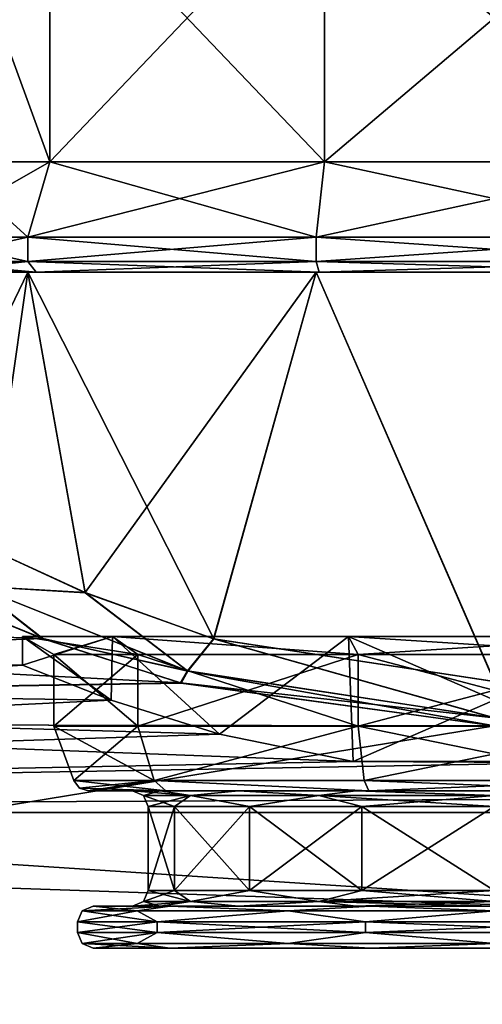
# Model space of a CAD drawing. Header units: metres. Extents: x -150 to 150, y -127 to 84.
# Tile 7 of 35: x -85.55 to -76.73, y 14.53 to 33.31. Entities that reach past the tile are written whole.
import ezdxf

# ---------------------------------------------------------------- set-up
doc = ezdxf.new("R2010")
doc.units = ezdxf.units.M
doc.layers.add('solid_26009713_SW0001', color=7, linetype='CONTINUOUS')

msp = doc.modelspace()

# ---------------------------------------------------------------- linework, layer by layer
at = {"layer": 'solid_26009713_SW0001'}
for points in [[(-84.976486, 36.099998, -6.158501), (-84.97644, 30.6, -6.158563), (-86.977501, 30.6)], [(-84.976486, 36.099998, -6.158501), (-86.977501, 30.6), (-86.977501, 36.099998)], [(-84.97644, 30.6, 6.158563), (-86.977501, 36.099998), (-86.977501, 30.6)], [(-84.976486, 36.099998, 6.158501), (-86.977501, 36.099998), (-84.97644, 30.6, 6.158563)], [(-84.976486, 36.099998, -6.158501), (-79.73774, 36.099998, -9.964689), (-84.97644, 30.6, -6.158563)], [(-84.976486, 36.099998, 6.158501), (-84.97644, 30.6, 6.158563), (-79.737823, 30.6, 9.964662)], [(-79.73774, 36.099998, 9.964689), (-84.976486, 36.099998, 6.158501), (-79.737823, 30.6, 9.964662)], [(-79.73774, 36.099998, -9.964689), (-79.737823, 30.6, -9.964662), (-84.97644, 30.6, -6.158563)], [(-73.26226, 36.099998, -9.964689), (-73.262177, 30.6, -9.964662), (-79.737823, 30.6, -9.964662)], [(-79.73774, 36.099998, -9.964689), (-73.26226, 36.099998, -9.964689), (-79.737823, 30.6, -9.964662)], [(-79.73774, 36.099998, 9.964689), (-79.737823, 30.6, 9.964662), (-73.262177, 30.6, 9.964662)], [(-73.26226, 36.099998, 9.964689), (-79.73774, 36.099998, 9.964689), (-73.262177, 30.6, 9.964662)], [(-84.97644, 30.6, -6.158563), (-85.39917, 29.164444, -6.465666), (-87.5, 29.164444)], [(-86.977501, 30.6), (-87.5, 29.164444), (-85.39917, 29.164444, 6.465666)], [(-86.977501, 30.6), (-84.97644, 30.6, -6.158563), (-87.5, 29.164444)], [(-84.97644, 30.6, 6.158563), (-86.977501, 30.6), (-85.39917, 29.164444, 6.465666)], [(-79.737823, 30.6, -9.964662), (-79.899246, 29.164444, -10.461602), (-85.39917, 29.164444, -6.465666)], [(-84.97644, 30.6, -6.158563), (-79.737823, 30.6, -9.964662), (-85.39917, 29.164444, -6.465666)], [(-84.97644, 30.6, 6.158563), (-85.39917, 29.164444, 6.465666), (-79.899246, 29.164444, 10.461602)], [(-79.737823, 30.6, 9.964662), (-84.97644, 30.6, 6.158563), (-79.899246, 29.164444, 10.461602)], [(-73.262177, 30.6, -9.964662), (-73.100754, 29.164444, -10.461602), (-79.899246, 29.164444, -10.461602)], [(-79.737823, 30.6, -9.964662), (-73.262177, 30.6, -9.964662), (-79.899246, 29.164444, -10.461602)], [(-79.737823, 30.6, 9.964662), (-79.899246, 29.164444, 10.461602), (-73.100754, 29.164444, 10.461602)], [(-73.262177, 30.6, 9.964662), (-79.737823, 30.6, 9.964662), (-73.100754, 29.164444, 10.461602)], [(-87.5, 28.700001), (-87.5, 29.164444), (-85.39917, 29.164444, -6.465666)], [(-85.399185, 28.700001, -6.465639), (-87.5, 28.700001), (-85.39917, 29.164444, -6.465666)], [(-85.399185, 28.700001, 6.465639), (-87.5, 29.164444), (-87.5, 28.700001)], [(-85.399185, 28.700001, 6.465639), (-85.39917, 29.164444, 6.465666), (-87.5, 29.164444)], [(-85.399185, 28.700001, -6.465639), (-85.39917, 29.164444, -6.465666), (-79.899246, 29.164444, -10.461602)], [(-79.899185, 28.700001, -10.461622), (-85.399185, 28.700001, -6.465639), (-79.899246, 29.164444, -10.461602)], [(-85.399185, 28.700001, 6.465639), (-79.899185, 28.700001, 10.461622), (-85.39917, 29.164444, 6.465666)], [(-79.899185, 28.700001, 10.461622), (-79.899246, 29.164444, 10.461602), (-85.39917, 29.164444, 6.465666)], [(-79.899185, 28.700001, -10.461622), (-79.899246, 29.164444, -10.461602), (-73.100754, 29.164444, -10.461602)], [(-73.100815, 28.700001, 10.461622), (-73.100754, 29.164444, 10.461602), (-79.899246, 29.164444, 10.461602)], [(-79.899185, 28.700001, 10.461622), (-73.100815, 28.700001, 10.461622), (-79.899246, 29.164444, 10.461602)], [(-73.100815, 28.700001, -10.461622), (-79.899185, 28.700001, -10.461622), (-73.100754, 29.164444, -10.461602)], [(-85.399185, 28.700001, 6.465639), (-87.5, 28.700001), (-85.237396, 28.5, 6.348061)], [(-87.441422, 28.558578), (-85.237396, 28.5, 6.348061), (-87.5, 28.700001)], [(-87.441422, 28.558578), (-87.5, 28.700001), (-85.399185, 28.700001, -6.465639)], [(-87.441422, 28.558578), (-85.399185, 28.700001, -6.465639), (-87.300003, 28.5)], [(-87.441422, 28.558578), (-87.300003, 28.5), (-85.237396, 28.5, 6.348061)], [(-85.399185, 28.700001, -6.465639), (-85.237396, 28.5, -6.348061), (-87.300003, 28.5)], [(-85.399185, 28.700001, 6.465639), (-85.237396, 28.5, 6.348061), (-79.837395, 28.5, 10.271405)], [(-85.399185, 28.700001, 6.465639), (-79.837395, 28.5, 10.271405), (-79.899185, 28.700001, 10.461622)], [(-79.899185, 28.700001, -10.461622), (-85.237396, 28.5, -6.348061), (-85.399185, 28.700001, -6.465639)], [(-79.899185, 28.700001, -10.461622), (-79.837395, 28.5, -10.271405), (-85.237396, 28.5, -6.348061)], [(-79.899185, 28.700001, 10.461622), (-79.837395, 28.5, 10.271405), (-73.162605, 28.5, 10.271405)], [(-79.899185, 28.700001, 10.461622), (-73.162605, 28.5, 10.271405), (-73.100815, 28.700001, 10.461622)], [(-73.100815, 28.700001, -10.461622), (-79.837395, 28.5, -10.271405), (-79.899185, 28.700001, -10.461622)], [(-73.100815, 28.700001, -10.461622), (-73.162605, 28.5, -10.271405), (-79.837395, 28.5, -10.271405)], [(-87.57885, 23.982548), (-87.5, 28.5), (-85.399193, 28.5, -6.465622)], [(-86.152473, 23.231468, -5.464561), (-87.57885, 23.982548), (-85.399193, 28.5, -6.465622)], [(-87.300003, 28.5), (-87.5, 28.5), (-85.399193, 28.5, 6.465622)], [(-86.151497, 23.230917, 5.466309), (-85.399193, 28.5, 6.465622), (-87.5, 28.5)], [(-85.237396, 28.5, -6.348061), (-85.399193, 28.5, -6.465622), (-87.5, 28.5)], [(-85.237396, 28.5, -6.348061), (-87.5, 28.5), (-87.300003, 28.5)], [(-85.237396, 28.5, 6.348061), (-87.300003, 28.5), (-85.399193, 28.5, 6.465622)], [(-84.303864, 22.383173, -7.903163), (-86.152473, 23.231468, -5.464561), (-85.399193, 28.5, -6.465622)], [(-86.151497, 23.230917, 5.466309), (-84.300636, 22.381794, 7.906386), (-85.399193, 28.5, 6.465622)], [(-79.837395, 28.5, 10.271405), (-85.399193, 28.5, 6.465622), (-79.8992, 28.5, 10.461618)], [(-81.851624, 21.501774, 9.749996), (-79.8992, 28.5, 10.461618), (-85.399193, 28.5, 6.465622)], [(-79.837395, 28.5, 10.271405), (-85.237396, 28.5, 6.348061), (-85.399193, 28.5, 6.465622)], [(-84.300636, 22.381794, 7.906386), (-81.851624, 21.501774, 9.749996), (-85.399193, 28.5, 6.465622)], [(-79.837395, 28.5, -10.271405), (-79.8992, 28.5, -10.461618), (-85.399193, 28.5, -6.465622)], [(-84.303864, 22.383173, -7.903163), (-85.399193, 28.5, -6.465622), (-79.8992, 28.5, -10.461618)], [(-85.237396, 28.5, -6.348061), (-79.837395, 28.5, -10.271405), (-85.399193, 28.5, -6.465622)], [(-81.854942, 21.50279, -9.748154), (-84.303864, 22.383173, -7.903163), (-79.8992, 28.5, -10.461618)], [(-76.500824, 20.688141, -11.136356), (-81.854942, 21.50279, -9.748154), (-79.8992, 28.5, -10.461618)], [(-81.851624, 21.501774, 9.749996), (-76.499481, 20.688131, 11.136356), (-79.8992, 28.5, 10.461618)], [(-73.162605, 28.5, 10.271405), (-79.8992, 28.5, 10.461618), (-73.1008, 28.5, 10.461618)], [(-76.499481, 20.688131, 11.136356), (-73.1008, 28.5, 10.461618), (-79.8992, 28.5, 10.461618)], [(-73.162605, 28.5, 10.271405), (-79.837395, 28.5, 10.271405), (-79.8992, 28.5, 10.461618)], [(-79.837395, 28.5, -10.271405), (-73.1008, 28.5, -10.461618), (-79.8992, 28.5, -10.461618)], [(-76.500824, 20.688141, -11.136356), (-79.8992, 28.5, -10.461618), (-73.1008, 28.5, -10.461618)], [(-79.837395, 28.5, -10.271405), (-73.162605, 28.5, -10.271405), (-73.1008, 28.5, -10.461618)], [(-86.397026, 22.507618, -5.642427), (-86.152473, 23.231468, -5.464561), (-84.303864, 22.383173, -7.903163)], [(-86.393181, 22.505665, 5.649123), (-84.300636, 22.381794, 7.906386), (-86.151497, 23.230917, 5.466309)], [(-85.12011, 21.509291, -8.145577), (-82.482796, 20.662445, -10.10264), (-127.5, 23)], [(-127.5, 19.918585, -11.5), (-127.5, 23), (-82.482796, 20.662445, -10.10264)], [(-87.075043, 22.303236, -5.618331), (-85.12011, 21.509291, -8.145577), (-127.5, 23)], [(-86.397026, 22.507618, -5.642427), (-85.12011, 21.509291, -8.145577), (-87.075043, 22.303236, -5.618331)], [(-86.393181, 22.505665, 5.649123), (-87.069107, 22.300644, 5.62861), (-85.109573, 21.505346, 8.155984)], [(-86.397026, 22.507618, -5.642427), (-82.353867, 20.889467, -9.806527), (-85.12011, 21.509291, -8.145577)], [(-86.397026, 22.507618, -5.642427), (-84.303864, 22.383173, -7.903163), (-82.353867, 20.889467, -9.806527)], [(-82.342659, 20.886023, 9.813308), (-86.393181, 22.505665, 5.649123), (-85.109573, 21.505346, 8.155984)], [(-82.342659, 20.886023, 9.813308), (-84.300636, 22.381794, 7.906386), (-86.393181, 22.505665, 5.649123)], [(-82.353867, 20.889467, -9.806527), (-84.303864, 22.383173, -7.903163), (-81.854942, 21.50279, -9.748154)], [(-82.342659, 20.886023, 9.813308), (-81.851624, 21.501774, 9.749996), (-84.300636, 22.381794, 7.906386)], [(-85.109573, 21.505346, 8.155984), (-87.069107, 22.300644, 5.62861), (-127.5, 19.918585, 11.5)], [(-82.469032, 20.658731, 10.110233), (-85.109573, 21.505346, 8.155984), (-127.5, 19.918585, 11.5)], [(-85.5, 21.54641), (-85.5, 21), (-83.804985, 20.331327, -5.257102)], [(-83.781151, 21.54641, 5.290067), (-83.805275, 20.331434, 5.256691), (-85.5, 21)], [(-83.781151, 21.54641, 5.290067), (-85.5, 21), (-85.5, 21.54641)], [(-83.781151, 21.54641, -5.290067), (-85.5, 21.54641), (-83.804985, 20.331327, -5.257102)], [(-83.781151, 21.54641, -5.290067), (-84.900002, 21.200001), (-85.5, 21.54641)], [(-83.295784, 21.200001, 4.937341), (-85.5, 21.54641), (-84.900002, 21.200001)], [(-83.781151, 21.54641, 5.290067), (-85.5, 21.54641), (-83.295784, 21.200001, 4.937341)], [(-82.353867, 20.889467, -9.806527), (-82.482796, 20.662445, -10.10264), (-85.12011, 21.509291, -8.145577)], [(-82.342659, 20.886023, 9.813308), (-85.109573, 21.505346, 8.155984), (-82.469032, 20.658731, 10.110233)], [(-83.781151, 21.54641, -5.290067), (-83.295784, 21.200001, -4.937341), (-84.900002, 21.200001)], [(-83.781151, 21.54641, 5.290067), (-81.740669, 19.684126, 7.316776), (-83.805275, 20.331434, 5.256691)], [(-83.781151, 21.54641, -5.290067), (-83.804985, 20.331327, -5.257102), (-81.740501, 19.684078, -7.316901)], [(-83.781151, 21.54641, -5.290067), (-81.740501, 19.684078, -7.316901), (-79.281151, 21.54641, -8.559508)], [(-79.281151, 21.54641, 8.559508), (-81.740669, 19.684126, 7.316776), (-83.781151, 21.54641, 5.290067)], [(-83.781151, 21.54641, -5.290067), (-79.095779, 21.200001, -7.988863), (-83.295784, 21.200001, -4.937341)], [(-83.781151, 21.54641, -5.290067), (-79.281151, 21.54641, -8.559508), (-79.095779, 21.200001, -7.988863)], [(-83.781151, 21.54641, 5.290067), (-83.295784, 21.200001, 4.937341), (-79.095779, 21.200001, 7.988863)], [(-79.281151, 21.54641, 8.559508), (-83.781151, 21.54641, 5.290067), (-79.095779, 21.200001, 7.988863)], [(-82.353867, 20.889467, -9.806527), (-81.854942, 21.50279, -9.748154), (-76.506531, 19.992407, -11.435158)], [(-76.493332, 19.992397, 11.435163), (-81.851624, 21.501774, 9.749996), (-82.342659, 20.886023, 9.813308)], [(-76.506531, 19.992407, -11.435158), (-81.854942, 21.50279, -9.748154), (-76.500824, 20.688141, -11.136356)], [(-76.493332, 19.992397, 11.435163), (-76.499481, 20.688131, 11.136356), (-81.851624, 21.501774, 9.749996)], [(-79.281151, 21.54641, 8.559508), (-79.194878, 19.164087, 8.58707), (-81.740669, 19.684126, 7.316776)], [(-79.281151, 21.54641, -8.559508), (-81.740501, 19.684078, -7.316901), (-79.194443, 19.164024, -8.587209)], [(-79.281151, 21.54641, -8.559508), (-79.194443, 19.164024, -8.587209), (-73.805054, 19.164097, -8.587048)], [(-79.281151, 21.54641, -8.559508), (-73.805054, 19.164097, -8.587048), (-73.718849, 21.54641, -8.559508)], [(-73.718849, 21.54641, 8.559508), (-79.194878, 19.164087, 8.58707), (-79.281151, 21.54641, 8.559508)], [(-79.281151, 21.54641, -8.559508), (-73.718849, 21.54641, -8.559508), (-79.095779, 21.200001, -7.988863)], [(-79.281151, 21.54641, 8.559508), (-79.095779, 21.200001, 7.988863), (-73.904221, 21.200001, 7.988863)], [(-73.718849, 21.54641, 8.559508), (-79.281151, 21.54641, 8.559508), (-73.904221, 21.200001, 7.988863)], [(-73.718849, 21.54641, 8.559508), (-73.80555, 19.164026, 8.587205), (-79.194878, 19.164087, 8.58707)], [(-73.718849, 21.54641, -8.559508), (-73.904221, 21.200001, -7.988863), (-79.095779, 21.200001, -7.988863)], [(-83.295784, 21.200001, -4.937341), (-83.295784, 19.836365, -4.937341), (-84.900002, 19.836365)], [(-84.900002, 21.200001), (-83.295784, 21.200001, -4.937341), (-84.900002, 19.836365)], [(-83.295784, 19.836365, 4.937341), (-84.900002, 21.200001), (-84.900002, 19.836365)], [(-83.295784, 19.836365, 4.937341), (-83.295784, 21.200001, 4.937341), (-84.900002, 21.200001)], [(-79.095779, 21.200001, -7.988863), (-79.095779, 19.836365, -7.988863), (-83.295784, 19.836365, -4.937341)], [(-83.295784, 21.200001, -4.937341), (-79.095779, 21.200001, -7.988863), (-83.295784, 19.836365, -4.937341)], [(-79.095779, 19.836365, 7.988863), (-79.095779, 21.200001, 7.988863), (-83.295784, 21.200001, 4.937341)], [(-83.295784, 19.836365, 4.937341), (-79.095779, 19.836365, 7.988863), (-83.295784, 21.200001, 4.937341)], [(-73.904221, 21.200001, -7.988863), (-73.904221, 19.836365, -7.988863), (-79.095779, 19.836365, -7.988863)], [(-79.095779, 21.200001, -7.988863), (-73.904221, 21.200001, -7.988863), (-79.095779, 19.836365, -7.988863)], [(-73.904221, 19.836365, 7.988863), (-73.904221, 21.200001, 7.988863), (-79.095779, 21.200001, 7.988863)], [(-79.095779, 19.836365, 7.988863), (-73.904221, 19.836365, 7.988863), (-79.095779, 21.200001, 7.988863)], [(-85.5, 21), (-128, 21), (-128, 18.18647, -10.50011)], [(-79.194878, 19.164087, 8.58707), (-128, 18.18647, 10.50011), (-128, 21)], [(-83.805275, 20.331434, 5.256691), (-128, 21), (-85.5, 21)], [(-81.740669, 19.684126, 7.316776), (-79.194878, 19.164087, 8.58707), (-128, 21)], [(-83.805275, 20.331434, 5.256691), (-81.740669, 19.684126, 7.316776), (-128, 21)], [(-83.804985, 20.331327, -5.257102), (-85.5, 21), (-128, 18.18647, -10.50011)], [(-82.353867, 20.889467, -9.806527), (-76.506531, 19.992407, -11.435158), (-82.482796, 20.662445, -10.10264)], [(-82.342659, 20.886023, 9.813308), (-82.469032, 20.658731, 10.110233), (-76.497513, 19.842793, 11.630288)], [(-76.493332, 19.992397, 11.435163), (-82.342659, 20.886023, 9.813308), (-76.497513, 19.842793, 11.630288)], [(-127.5, 19.918585, -11.5), (-82.482796, 20.662445, -10.10264), (-76.502968, 19.842798, -11.630279)], [(-76.497513, 19.842793, 11.630288), (-82.469032, 20.658731, 10.110233), (-127.5, 19.918585, 11.5)], [(-76.506531, 19.992407, -11.435158), (-76.502968, 19.842798, -11.630279), (-82.482796, 20.662445, -10.10264)], [(-81.740501, 19.684078, -7.316901), (-83.804985, 20.331327, -5.257102), (-128, 18.18647, -10.50011)], [(-76.497513, 19.842793, 11.630288), (-127.5, 19.918585, 11.5), (-127.5, 11.5, 19.918585)], [(127.5, 19.918585, 11.5), (76.502487, 19.842793, 11.630288), (-127.5, 11.5, 19.918585)], [(127.5, 11.5, 19.918585), (127.5, 19.918585, 11.5), (-127.5, 11.5, 19.918585)], [(0.001222, 11.62192, -19.847694), (-127.5, 19.918585, -11.5), (-76.502968, 19.842798, -11.630279)], [(0.001222, 11.62192, -19.847694), (-127.5, 11.5, -19.918585), (-127.5, 19.918585, -11.5)], [(76.502487, 19.842793, 11.630288), (-76.497513, 19.842793, 11.630288), (-127.5, 11.5, 19.918585)], [(-84.521843, 18.797394), (-84.900002, 19.836365), (-83.295784, 19.836365, -4.937341)], [(-82.989815, 18.797394, 4.715115), (-83.295784, 19.836365, 4.937341), (-84.900002, 19.836365)], [(-82.989815, 18.797394, 4.715115), (-84.900002, 19.836365), (-84.521843, 18.797394)], [(-82.989815, 18.797394, -4.715115), (-84.521843, 18.797394), (-83.295784, 19.836365, -4.937341)], [(-82.989815, 18.797394, -4.715115), (-83.295784, 19.836365, -4.937341), (-79.095779, 19.836365, -7.988863)], [(-82.989815, 18.797394, 4.715115), (-79.095779, 19.836365, 7.988863), (-83.295784, 19.836365, 4.937341)], [(-78.978889, 18.797394, -7.629227), (-82.989815, 18.797394, -4.715115), (-79.095779, 19.836365, -7.988863)], [(-82.989815, 18.797394, 4.715115), (-78.978889, 18.797394, 7.629227), (-79.095779, 19.836365, 7.988863)], [(-78.978889, 18.797394, -7.629227), (-79.095779, 19.836365, -7.988863), (-73.904221, 19.836365, -7.988863)], [(-74.021111, 18.797394, 7.629227), (-73.904221, 19.836365, 7.988863), (-79.095779, 19.836365, 7.988863)], [(-78.978889, 18.797394, 7.629227), (-74.021111, 18.797394, 7.629227), (-79.095779, 19.836365, 7.988863)], [(-74.021111, 18.797394, -7.629227), (-78.978889, 18.797394, -7.629227), (-73.904221, 19.836365, -7.988863)], [(-79.194443, 19.164024, -8.587209), (-81.740501, 19.684078, -7.316901), (-128, 18.18647, -10.50011)], [(-128, 18.18647, -10.50011), (73.805557, 19.164024, -8.587209), (-73.805054, 19.164097, -8.587048)], [(-73.805054, 19.164097, -8.587048), (-79.194443, 19.164024, -8.587209), (-128, 18.18647, -10.50011)], [(97.199997, 18.186556, 10.499961), (-128, 18.18647, 10.50011), (-79.194878, 19.164087, 8.58707)], [(97.199997, 18.186556, -10.499961), (73.805557, 19.164024, -8.587209), (-128, 18.18647, -10.50011)], [(97.199997, 18.186556, 10.499961), (-79.194878, 19.164087, 8.58707), (-73.80555, 19.164026, 8.587205)], [(-82.989815, 18.797394, 4.715115), (-84.521843, 18.797394), (-82.762352, 18.6, 4.548584)], [(-84.41201, 18.654255), (-82.762352, 18.6, 4.548584), (-84.521843, 18.797394)], [(-84.41201, 18.654255), (-84.521843, 18.797394), (-82.989815, 18.797394, -4.715115)], [(-84.41201, 18.654255), (-82.989815, 18.797394, -4.715115), (-84.239937, 18.6)], [(-82.989815, 18.797394, -4.715115), (-82.762344, 18.6, -4.548587), (-84.239937, 18.6)], [(-82.989815, 18.797394, 4.715115), (-82.762352, 18.6, 4.548584), (-78.891991, 18.6, 7.361045)], [(-82.989815, 18.797394, 4.715115), (-78.891991, 18.6, 7.361045), (-78.978889, 18.797394, 7.629227)], [(-82.989815, 18.797394, -4.715115), (-78.891991, 18.6, -7.361046), (-82.762344, 18.6, -4.548587)], [(-78.978889, 18.797394, -7.629227), (-78.891991, 18.6, -7.361046), (-82.989815, 18.797394, -4.715115)], [(-78.978889, 18.797394, 7.629227), (-78.891991, 18.6, 7.361045), (-74.108009, 18.6, 7.361046)], [(-78.978889, 18.797394, 7.629227), (-74.108009, 18.6, 7.361046), (-74.021111, 18.797394, 7.629227)], [(-74.021111, 18.797394, -7.629227), (-78.891991, 18.6, -7.361046), (-78.978889, 18.797394, -7.629227)], [(-74.021111, 18.797394, -7.629227), (-74.108009, 18.6, -7.361045), (-78.891991, 18.6, -7.361046)], [(-84.41201, 18.654255), (-84.239937, 18.6), (-82.762352, 18.6, 4.548584)], [(-82.874908, 18.6, 2.640171), (-82.762352, 18.6, 4.548584), (-84.239937, 18.6)], [(-83.400002, 18.6), (-84.239937, 18.6), (-82.762344, 18.6, -4.548587)], [(-83.400002, 18.6), (-82.874908, 18.6, 2.640171), (-84.239937, 18.6)], [(-82.874886, 18.6, -2.640239), (-83.400002, 18.6), (-82.762344, 18.6, -4.548587)], [(-82.291862, 18.512133, 3.343934), (-82.874908, 18.6, 2.640171), (-83.400002, 18.6)], [(-83.187866, 18.512133), (-83.400002, 18.6), (-82.874886, 18.6, -2.640239)], [(-82.291862, 18.512133, 3.343934), (-83.400002, 18.6), (-83.187866, 18.512133)], [(-82.291862, 18.512133, -3.343934), (-83.187866, 18.512133), (-82.874886, 18.6, -2.640239)], [(-82.874908, 18.6, 2.640171), (-81.379196, 18.6, 4.878878), (-82.762352, 18.6, 4.548584)], [(-82.291862, 18.512133, 3.343934), (-81.379196, 18.6, 4.878878), (-82.874908, 18.6, 2.640171)], [(-81.379143, 18.6, -4.878928), (-82.874886, 18.6, -2.640239), (-82.762344, 18.6, -4.548587)], [(-82.291862, 18.512133, -3.343934), (-82.874886, 18.6, -2.640239), (-81.379143, 18.6, -4.878928)], [(-79.140579, 18.6, 6.374743), (-78.891991, 18.6, 7.361045), (-82.762352, 18.6, 4.548584)], [(-81.379196, 18.6, 4.878878), (-79.140579, 18.6, 6.374743), (-82.762352, 18.6, 4.548584)], [(-81.379143, 18.6, -4.878928), (-82.762344, 18.6, -4.548587), (-78.891991, 18.6, -7.361046)], [(-82.291862, 18.512133, 3.343934), (-79.843933, 18.512133, 5.791863), (-81.379196, 18.6, 4.878878)], [(-79.843933, 18.512133, -5.791863), (-82.291862, 18.512133, -3.343934), (-81.379143, 18.6, -4.878928)], [(-79.843933, 18.512133, 5.791863), (-79.140579, 18.6, 6.374743), (-81.379196, 18.6, 4.878878)], [(-79.140511, 18.6, -6.37477), (-81.379143, 18.6, -4.878928), (-78.891991, 18.6, -7.361046)], [(-79.843933, 18.512133, -5.791863), (-81.379143, 18.6, -4.878928), (-79.140511, 18.6, -6.37477)], [(-79.843933, 18.512133, 5.791863), (-76.5, 18.512133, 6.687868), (-79.140579, 18.6, 6.374743)], [(-76.5, 18.512133, -6.687868), (-79.843933, 18.512133, -5.791863), (-79.140511, 18.6, -6.37477)], [(-79.140579, 18.6, 6.374743), (-76.500038, 18.6, 6.9), (-78.891991, 18.6, 7.361045)], [(-76.5, 18.512133, 6.687868), (-76.500038, 18.6, 6.9), (-79.140579, 18.6, 6.374743)], [(-76.499962, 18.6, -6.9), (-79.140511, 18.6, -6.37477), (-78.891991, 18.6, -7.361046)], [(-76.5, 18.512133, -6.687868), (-79.140511, 18.6, -6.37477), (-76.499962, 18.6, -6.9)], [(-76.500038, 18.6, 6.9), (-74.108009, 18.6, 7.361046), (-78.891991, 18.6, 7.361045)], [(-76.499962, 18.6, -6.9), (-78.891991, 18.6, -7.361046), (-74.108009, 18.6, -7.361045)], [(-83.187866, 18.512133), (-83.099998, 18.299999), (-82.597603, 18.299999, 2.525711)], [(-82.291862, 18.512133, -3.343934), (-83.099998, 18.299999), (-83.187866, 18.512133)], [(-82.291862, 18.512133, 3.343934), (-83.187866, 18.512133), (-82.597603, 18.299999, 2.525711)], [(-82.291862, 18.512133, -3.343934), (-82.597603, 18.299999, -2.525711), (-83.099998, 18.299999)], [(-82.291862, 18.512133, -3.343934), (-81.166908, 18.299999, -4.666905), (-82.597603, 18.299999, -2.525711)], [(-82.291862, 18.512133, 3.343934), (-82.597603, 18.299999, 2.525711), (-81.166901, 18.299999, 4.666905)], [(-79.843933, 18.512133, -5.791863), (-81.166908, 18.299999, -4.666905), (-82.291862, 18.512133, -3.343934)], [(-82.291862, 18.512133, 3.343934), (-81.166901, 18.299999, 4.666905), (-79.843933, 18.512133, 5.791863)], [(-79.843933, 18.512133, -5.791863), (-79.025711, 18.299999, -6.097605), (-81.166908, 18.299999, -4.666905)], [(-79.843933, 18.512133, 5.791863), (-81.166901, 18.299999, 4.666905), (-79.025711, 18.299999, 6.097605)], [(-76.5, 18.512133, -6.687868), (-79.025711, 18.299999, -6.097605), (-79.843933, 18.512133, -5.791863)], [(-79.843933, 18.512133, 5.791863), (-79.025711, 18.299999, 6.097605), (-76.5, 18.299999, 6.6)], [(-79.843933, 18.512133, 5.791863), (-76.5, 18.299999, 6.6), (-76.5, 18.512133, 6.687868)], [(-76.5, 18.512133, -6.687868), (-76.5, 18.299999, -6.6), (-79.025711, 18.299999, -6.097605)], [(-82.597603, 18.299999, -2.525711), (-83.099998, 16.700001), (-83.099998, 18.299999)], [(-82.597603, 16.700001, 2.525711), (-83.099998, 18.299999), (-83.099998, 16.700001)], [(-82.597603, 18.299999, 2.525711), (-83.099998, 18.299999), (-82.597603, 16.700001, 2.525711)], [(-82.597603, 18.299999, -2.525711), (-82.597603, 16.700001, -2.525711), (-83.099998, 16.700001)], [(-81.166908, 18.299999, -4.666905), (-81.166908, 16.700001, -4.666905), (-82.597603, 16.700001, -2.525711)], [(-82.597603, 18.299999, -2.525711), (-81.166908, 18.299999, -4.666905), (-82.597603, 16.700001, -2.525711)], [(-82.597603, 18.299999, 2.525711), (-82.597603, 16.700001, 2.525711), (-81.166901, 16.700001, 4.666905)], [(-81.166901, 18.299999, 4.666905), (-82.597603, 18.299999, 2.525711), (-81.166901, 16.700001, 4.666905)], [(-79.025711, 18.299999, -6.097605), (-79.025711, 16.700001, -6.097605), (-81.166908, 16.700001, -4.666905)], [(-81.166908, 18.299999, -4.666905), (-79.025711, 18.299999, -6.097605), (-81.166908, 16.700001, -4.666905)], [(-81.166901, 18.299999, 4.666905), (-81.166901, 16.700001, 4.666905), (-79.025711, 16.700001, 6.097605)], [(-79.025711, 18.299999, 6.097605), (-81.166901, 18.299999, 4.666905), (-79.025711, 16.700001, 6.097605)], [(-76.5, 18.299999, -6.6), (-76.5, 16.700001, -6.6), (-79.025711, 16.700001, -6.097605)], [(-79.025711, 18.299999, -6.097605), (-76.5, 18.299999, -6.6), (-79.025711, 16.700001, -6.097605)], [(-79.025711, 18.299999, 6.097605), (-79.025711, 16.700001, 6.097605), (-76.5, 16.700001, 6.6)], [(-76.5, 18.299999, 6.6), (-79.025711, 18.299999, 6.097605), (-76.5, 16.700001, 6.6)], [(97.199997, 18.186556, -10.499961), (-128, 18.18647, -10.50011), (-128, 10.500185, -18.18642)], [(97.199997, 10.499961, -18.186556), (97.199997, 18.186556, -10.499961), (-128, 10.500185, -18.18642)], [(97.199997, 18.186556, 10.499961), (97.199997, 10.499961, 18.186556), (-128, 18.18647, 10.50011)], [(97.199997, 10.499961, 18.186556), (-128, 10.500185, 18.18642), (-128, 18.18647, 10.50011)], [(-83.187866, 16.487867), (-83.099998, 16.700001), (-82.597603, 16.700001, -2.525711)], [(-82.291862, 16.487867, 3.343934), (-83.099998, 16.700001), (-83.187866, 16.487867)], [(-82.291862, 16.487867, -3.343934), (-83.187866, 16.487867), (-82.597603, 16.700001, -2.525711)], [(-82.291862, 16.487867, 3.343934), (-82.597603, 16.700001, 2.525711), (-83.099998, 16.700001)], [(-82.291862, 16.487867, -3.343934), (-82.597603, 16.700001, -2.525711), (-81.166908, 16.700001, -4.666905)], [(-82.291862, 16.487867, 3.343934), (-81.166901, 16.700001, 4.666905), (-82.597603, 16.700001, 2.525711)], [(-79.843933, 16.487867, -5.791863), (-82.291862, 16.487867, -3.343934), (-81.166908, 16.700001, -4.666905)], [(-82.291862, 16.487867, 3.343934), (-79.843933, 16.487867, 5.791863), (-81.166901, 16.700001, 4.666905)], [(-79.843933, 16.487867, -5.791863), (-81.166908, 16.700001, -4.666905), (-79.025711, 16.700001, -6.097605)], [(-79.843933, 16.487867, 5.791863), (-79.025711, 16.700001, 6.097605), (-81.166901, 16.700001, 4.666905)], [(-79.843933, 16.487867, -5.791863), (-79.025711, 16.700001, -6.097605), (-76.5, 16.700001, -6.6)], [(-76.5, 16.487867, -6.687868), (-79.843933, 16.487867, -5.791863), (-76.5, 16.700001, -6.6)], [(-79.843933, 16.487867, 5.791863), (-76.5, 16.487867, 6.687868), (-79.025711, 16.700001, 6.097605)], [(-76.5, 16.487867, 6.687868), (-76.5, 16.700001, 6.6), (-79.025711, 16.700001, 6.097605)], [(-84.362129, 16.312132), (-84.150002, 16.4), (-82.689072, 16.4, -4.496427)], [(-83.308807, 16.312132, 3.931066), (-84.150002, 16.4), (-84.362129, 16.312132)], [(-83.308807, 16.312132, -3.931066), (-84.362129, 16.312132), (-82.689072, 16.4, -4.496427)], [(-82.874886, 16.4, -2.640226), (-82.689072, 16.4, -4.496427), (-84.150002, 16.4)], [(-83.400002, 16.4), (-84.150002, 16.4), (-82.689049, 16.4, 4.496463)], [(-83.308807, 16.312132, 3.931066), (-82.689049, 16.4, 4.496463), (-84.150002, 16.4)], [(-83.400002, 16.4), (-82.874886, 16.4, -2.640226), (-84.150002, 16.4)], [(-82.291862, 16.487867, -3.343934), (-82.874886, 16.4, -2.640226), (-83.400002, 16.4)], [(-83.187866, 16.487867), (-83.400002, 16.4), (-82.874916, 16.4, 2.640166)], [(-82.291862, 16.487867, -3.343934), (-83.400002, 16.4), (-83.187866, 16.487867)], [(-82.874916, 16.4, 2.640166), (-83.400002, 16.4), (-82.689049, 16.4, 4.496463)], [(-80.431068, 16.312132, -6.808806), (-83.308807, 16.312132, -3.931066), (-82.689072, 16.4, -4.496427)], [(-83.308807, 16.312132, 3.931066), (-80.431068, 16.312132, 6.808806), (-82.689049, 16.4, 4.496463)], [(-82.291862, 16.487867, 3.343934), (-83.187866, 16.487867), (-82.874916, 16.4, 2.640166)], [(-82.291862, 16.487867, 3.343934), (-82.874916, 16.4, 2.640166), (-81.379196, 16.4, 4.878876)], [(-81.379196, 16.4, 4.878876), (-82.874916, 16.4, 2.640166), (-82.689049, 16.4, 4.496463)], [(-82.291862, 16.487867, -3.343934), (-81.37915, 16.4, -4.878921), (-82.874886, 16.4, -2.640226)], [(-82.874886, 16.4, -2.640226), (-81.37915, 16.4, -4.878921), (-82.689072, 16.4, -4.496427)], [(-79.140518, 16.4, -6.374767), (-78.86393, 16.4, -7.275596), (-82.689072, 16.4, -4.496427)], [(-80.431068, 16.312132, -6.808806), (-82.689072, 16.4, -4.496427), (-78.86393, 16.4, -7.275596)], [(-81.37915, 16.4, -4.878921), (-79.140518, 16.4, -6.374767), (-82.689072, 16.4, -4.496427)], [(-81.379196, 16.4, 4.878876), (-82.689049, 16.4, 4.496463), (-78.863892, 16.4, 7.27561)], [(-80.431068, 16.312132, 6.808806), (-78.863892, 16.4, 7.27561), (-82.689049, 16.4, 4.496463)], [(-79.843933, 16.487867, -5.791863), (-81.37915, 16.4, -4.878921), (-82.291862, 16.487867, -3.343934)], [(-82.291862, 16.487867, 3.343934), (-81.379196, 16.4, 4.878876), (-79.843933, 16.487867, 5.791863)], [(-79.843933, 16.487867, 5.791863), (-81.379196, 16.4, 4.878876), (-79.140579, 16.4, 6.374743)], [(-79.140579, 16.4, 6.374743), (-81.379196, 16.4, 4.878876), (-78.863892, 16.4, 7.27561)], [(-79.843933, 16.487867, -5.791863), (-79.140518, 16.4, -6.374767), (-81.37915, 16.4, -4.878921)], [(-76.5, 16.312132, -7.862132), (-80.431068, 16.312132, -6.808806), (-78.86393, 16.4, -7.275596)], [(-80.431068, 16.312132, 6.808806), (-76.5, 16.312132, 7.862132), (-78.863892, 16.4, 7.27561)], [(-76.5, 16.487867, -6.687868), (-79.140518, 16.4, -6.374767), (-79.843933, 16.487867, -5.791863)], [(-79.843933, 16.487867, 5.791863), (-79.140579, 16.4, 6.374743), (-76.500031, 16.4, 6.9)], [(-79.843933, 16.487867, 5.791863), (-76.500031, 16.4, 6.9), (-76.5, 16.487867, 6.687868)], [(-76.500031, 16.4, 6.9), (-79.140579, 16.4, 6.374743), (-78.863892, 16.4, 7.27561)], [(-76.5, 16.487867, -6.687868), (-76.499969, 16.4, -6.9), (-79.140518, 16.4, -6.374767)], [(-79.140518, 16.4, -6.374767), (-76.499969, 16.4, -6.9), (-78.86393, 16.4, -7.275596)], [(-76.499969, 16.4, -6.9), (-74.136108, 16.4, -7.27561), (-78.86393, 16.4, -7.275596)], [(-76.5, 16.312132, -7.862132), (-78.86393, 16.4, -7.275596), (-74.136108, 16.4, -7.27561)], [(-76.500031, 16.4, 6.9), (-78.863892, 16.4, 7.27561), (-74.13607, 16.4, 7.275596)], [(-76.5, 16.312132, 7.862132), (-74.13607, 16.4, 7.275596), (-78.863892, 16.4, 7.27561)], [(-83.308807, 16.312132, -3.931066), (-82.931686, 16.1, -4.672894), (-84.449997, 16.1)], [(-84.362129, 16.312132), (-84.449997, 16.1), (-82.931686, 16.1, 4.672893)], [(-83.308807, 16.312132, -3.931066), (-84.449997, 16.1), (-84.362129, 16.312132)], [(-83.308807, 16.312132, 3.931066), (-84.362129, 16.312132), (-82.931686, 16.1, 4.672893)], [(-80.431068, 16.312132, -6.808806), (-82.931686, 16.1, -4.672894), (-83.308807, 16.312132, -3.931066)], [(-83.308807, 16.312132, 3.931066), (-82.931686, 16.1, 4.672893), (-80.431068, 16.312132, 6.808806)], [(-80.431068, 16.312132, -6.808806), (-78.956688, 16.1, -7.560899), (-82.931686, 16.1, -4.672894)], [(-80.431068, 16.312132, 6.808806), (-82.931686, 16.1, 4.672893), (-78.956688, 16.1, 7.560899)], [(-76.5, 16.312132, -7.862132), (-78.956688, 16.1, -7.560899), (-80.431068, 16.312132, -6.808806)], [(-80.431068, 16.312132, 6.808806), (-78.956688, 16.1, 7.560899), (-76.5, 16.312132, 7.862132)], [(-76.5, 16.312132, -7.862132), (-74.043312, 16.1, -7.560899), (-78.956688, 16.1, -7.560899)], [(-76.5, 16.312132, 7.862132), (-78.956688, 16.1, 7.560899), (-74.043312, 16.1, 7.560899)], [(-84.449997, 15.9), (-84.449997, 16.1), (-82.931686, 16.1, -4.672894)], [(-82.931686, 15.9, -4.672894), (-84.449997, 15.9), (-82.931686, 16.1, -4.672894)], [(-82.931686, 15.9, 4.672893), (-84.449997, 16.1), (-84.449997, 15.9)], [(-82.931686, 15.9, 4.672893), (-82.931686, 16.1, 4.672893), (-84.449997, 16.1)], [(-82.931686, 15.9, -4.672894), (-82.931686, 16.1, -4.672894), (-78.956688, 16.1, -7.560899)], [(-78.956688, 15.9, -7.560899), (-82.931686, 15.9, -4.672894), (-78.956688, 16.1, -7.560899)], [(-78.956688, 15.9, 7.560899), (-78.956688, 16.1, 7.560899), (-82.931686, 16.1, 4.672893)], [(-82.931686, 15.9, 4.672893), (-78.956688, 15.9, 7.560899), (-82.931686, 16.1, 4.672893)], [(-78.956688, 15.9, -7.560899), (-78.956688, 16.1, -7.560899), (-74.043312, 16.1, -7.560899)], [(-74.043312, 15.9, -7.560899), (-78.956688, 15.9, -7.560899), (-74.043312, 16.1, -7.560899)], [(-74.043312, 15.9, 7.560899), (-74.043312, 16.1, 7.560899), (-78.956688, 16.1, 7.560899)], [(-78.956688, 15.9, 7.560899), (-74.043312, 15.9, 7.560899), (-78.956688, 16.1, 7.560899)], [(-84.362129, 15.687868), (-84.449997, 15.9), (-82.931686, 15.9, -4.672894)], [(-83.308807, 15.687868, 3.931066), (-82.931686, 15.9, 4.672893), (-84.449997, 15.9)], [(-83.308807, 15.687868, 3.931066), (-84.449997, 15.9), (-84.362129, 15.687868)], [(-83.308807, 15.687868, -3.931066), (-84.362129, 15.687868), (-82.931686, 15.9, -4.672894)], [(-80.431068, 15.687868, -6.808806), (-83.308807, 15.687868, -3.931066), (-82.931686, 15.9, -4.672894)], [(-83.308807, 15.687868, 3.931066), (-80.431068, 15.687868, 6.808806), (-82.931686, 15.9, 4.672893)], [(-80.431068, 15.687868, -6.808806), (-82.931686, 15.9, -4.672894), (-78.956688, 15.9, -7.560899)], [(-80.431068, 15.687868, 6.808806), (-78.956688, 15.9, 7.560899), (-82.931686, 15.9, 4.672893)], [(-76.5, 15.687868, -7.862132), (-80.431068, 15.687868, -6.808806), (-78.956688, 15.9, -7.560899)], [(-80.431068, 15.687868, 6.808806), (-76.5, 15.687868, 7.862132), (-78.956688, 15.9, 7.560899)], [(-76.5, 15.687868, -7.862132), (-78.956688, 15.9, -7.560899), (-74.043312, 15.9, -7.560899)], [(-76.5, 15.687868, 7.862132), (-74.043312, 15.9, 7.560899), (-78.956688, 15.9, 7.560899)], [(-84.362129, 15.687868), (-84.150002, 15.6), (-82.689049, 15.6, 4.496464)], [(-83.308807, 15.687868, -3.931066), (-84.150002, 15.6), (-84.362129, 15.687868)], [(-83.308807, 15.687868, 3.931066), (-84.362129, 15.687868), (-82.689049, 15.6, 4.496464)], [(-83.308807, 15.687868, -3.931066), (-82.689079, 15.6, -4.496418), (-84.150002, 15.6)], [(-70.310921, 15.6, 4.496418), (-82.689049, 15.6, 4.496464), (-84.150002, 15.6)], [(-68.849998, 15.6), (-70.310921, 15.6, 4.496418), (-84.150002, 15.6)], [(-82.689079, 15.6, -4.496418), (-68.849998, 15.6), (-84.150002, 15.6)], [(-83.308807, 15.687868, 3.931066), (-82.689049, 15.6, 4.496464), (-80.431068, 15.687868, 6.808806)], [(-80.431068, 15.687868, -6.808806), (-82.689079, 15.6, -4.496418), (-83.308807, 15.687868, -3.931066)], [(-80.431068, 15.687868, -6.808806), (-78.863937, 15.6, -7.275594), (-82.689079, 15.6, -4.496418)], [(-82.689079, 15.6, -4.496418), (-70.310951, 15.6, -4.496464), (-68.849998, 15.6)], [(-82.689079, 15.6, -4.496418), (-78.863937, 15.6, -7.275594), (-70.310951, 15.6, -4.496464)], [(-80.431068, 15.687868, 6.808806), (-82.689049, 15.6, 4.496464), (-78.863884, 15.6, 7.275611)], [(-74.136063, 15.6, 7.275594), (-78.863884, 15.6, 7.275611), (-82.689049, 15.6, 4.496464)], [(-70.310921, 15.6, 4.496418), (-74.136063, 15.6, 7.275594), (-82.689049, 15.6, 4.496464)], [(-80.431068, 15.687868, 6.808806), (-78.863884, 15.6, 7.275611), (-76.5, 15.687868, 7.862132)], [(-76.5, 15.687868, -7.862132), (-78.863937, 15.6, -7.275594), (-80.431068, 15.687868, -6.808806)], [(-76.5, 15.687868, -7.862132), (-74.136116, 15.6, -7.275611), (-78.863937, 15.6, -7.275594)], [(-78.863937, 15.6, -7.275594), (-74.136116, 15.6, -7.275611), (-70.310951, 15.6, -4.496464)], [(-76.5, 15.687868, 7.862132), (-78.863884, 15.6, 7.275611), (-74.136063, 15.6, 7.275594)]]:
    msp.add_3dface(points, dxfattribs=at)

doc.saveas('drawing.dxf')
